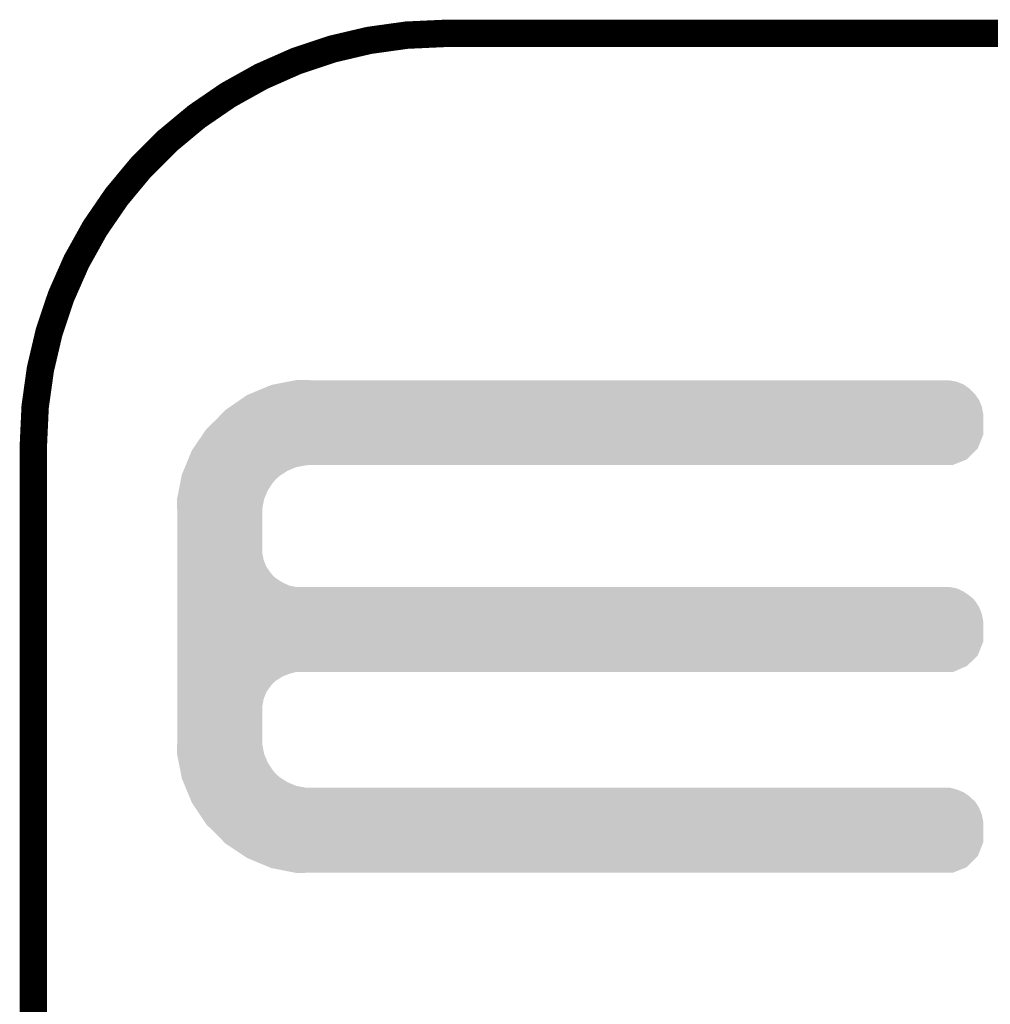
# Model space of a CAD drawing. Extents: x -1.3 to 24.2, y -3.9 to 24.8.
# Tile 15 of 24: x -1.3 to 4.1, y 19.4 to 24.8. Entities that reach past the tile are written whole.
import ezdxf

# ---------------------------------------------------------------- set-up
doc = ezdxf.new("R2010")
doc.units = 0
doc.layers.add('ISM_9_CLICK_V100_GKO', color=14, linetype='CONTINUOUS')
doc.layers.add('ISM_9_CLICK_V100_GTO', color=12, linetype='CONTINUOUS')

msp = doc.modelspace()

# ---------------------------------------------------------------- linework, layer by layer
at = {"layer": 'ISM_9_CLICK_V100_GKO', "const_width": 0.1524}
msp.add_lwpolyline([(1.016, 24.765, 0.4142136), (-1.27, 22.479)], format="xyb", dxfattribs=at)
for points in [[(1.016, 24.765), (21.844, 24.765)], [(-1.27, -3.81), (-1.27, 22.479)]]:
    msp.add_lwpolyline(points, dxfattribs=at)
at = {"layer": 'ISM_9_CLICK_V100_GTO'}
for points in [[(0.066262, 22.814278), (0.143848, 22.829518), (3.901442, 22.814278), (3.863342, 22.829518)], [(0.143848, 22.829518), (0.18265, 22.83714), (3.863342, 22.829518), (3.822702, 22.83714)], [(0.18265, 22.83714), (0.195458, 22.839656), (0.269264, 22.83714), (0.26924, 22.839656)], [(0.195458, 22.839656), (0.195582, 22.83968), (0.26924, 22.839656), (0.195582, 22.83968)], [(-0.081282, 22.75586), (-0.069044, 22.76094), (3.968458, 22.75586), (3.96494, 22.76094)], [(-0.069044, 22.76094), (0.004382, 22.791418), (3.96494, 22.76094), (3.934462, 22.791418)], [(0.004382, 22.791418), (0.053342, 22.81174), (3.934462, 22.791418), (3.905108, 22.81174)], [(0.053342, 22.81174), (0.066262, 22.814278), (3.905108, 22.81174), (3.901442, 22.814278)], [(-0.17734, 22.689818), (-0.121918, 22.727922), (4.00304, 22.689818), (3.9878, 22.727922)], [(-0.121918, 22.727922), (-0.081282, 22.75586), (3.9878, 22.727922), (3.968458, 22.75586)], [(-0.224974, 22.649178), (-0.203198, 22.67204), (4.01066, 22.649178), (4.006374, 22.67204)], [(-0.203198, 22.67204), (-0.17734, 22.689818), (4.006374, 22.67204), (4.00304, 22.689818)], [(-0.307338, 22.5679), (-0.254, 22.6187), (4.010658, 22.5679), (4.010658, 22.6187)], [(-0.254, 22.6187), (-0.224974, 22.649178), (4.010658, 22.6187), (4.01066, 22.649178)], [(-0.329824, 22.534876), (-0.307338, 22.5679), (4.010658, 22.534876), (4.010658, 22.5679)], [(-0.381702, 22.458682), (-0.329824, 22.534876), (3.980176, 22.458682), (4.010658, 22.534876)], [(-0.409706, 22.39772), (-0.388618, 22.448522), (3.919216, 22.39772), (3.970016, 22.448522)], [(-0.388618, 22.448522), (-0.381702, 22.458682), (3.970016, 22.448522), (3.980176, 22.458682)], [(-0.422358, 22.36724), (-0.409706, 22.39772), (3.843016, 22.36724), (3.919216, 22.39772)], [(-0.444498, 22.313902), (-0.436066, 22.334218), (0.110838, 22.313902), (0.14224, 22.334218)], [(-0.436066, 22.334218), (-0.427632, 22.354538), (0.14224, 22.334218), (0.190498, 22.354538)], [(-0.427632, 22.354538), (-0.423414, 22.3647), (0.190498, 22.354538), (0.24384, 22.3647)], [(-0.423414, 22.3647), (-0.422358, 22.36724), (0.24384, 22.3647), (0.26924, 22.36724)], [(-0.461962, 22.225002), (-0.453482, 22.268178), (0.03302, 22.225002), (0.06096, 22.268178)], [(-0.453482, 22.268178), (-0.44949, 22.2885), (0.06096, 22.268178), (0.078738, 22.2885)], [(-0.44949, 22.2885), (-0.445996, 22.30628), (0.078738, 22.2885), (0.099058, 22.30628)], [(-0.445996, 22.30628), (-0.444498, 22.313902), (0.099058, 22.30628), (0.110838, 22.313902)], [(-0.471444, 22.176738), (-0.461962, 22.225002), (0.0127, 22.176738), (0.03302, 22.225002)], [(-0.47244, 22.171662), (-0.471444, 22.176738), (0.011684, 22.171662), (0.0127, 22.176738)], [(-0.470862, 22.125938), (-0.47244, 22.171662), (0.00254, 22.125938), (0.011684, 22.171662)], [(-0.4699, 22.098), (-0.470862, 22.125938), (0.00254, 22.098), (0.00254, 22.125938)], [(-0.4699, 21.879558), (-0.4699, 22.098), (0.00254, 21.879558), (0.00254, 22.098)], [(-0.4699, 21.838918), (-0.4699, 21.879558), (0.010162, 21.838918), (0.00254, 21.879558)], [(-0.4699, 21.800818), (-0.4699, 21.838918), (0.025402, 21.800818), (0.010162, 21.838918)], [(-0.4699, 21.76526), (-0.4699, 21.800818), (0.0508, 21.76526), (0.025402, 21.800818)], [(-0.4699, 21.750018), (-0.4699, 21.76526), (0.063502, 21.750018), (0.0508, 21.76526)], [(-0.4699, 21.73732), (-0.4699, 21.750018), (0.078742, 21.73732), (0.063502, 21.750018)], [(-0.4699, 21.71446), (-0.4699, 21.73732), (0.114302, 21.71446), (0.078742, 21.73732)], [(-0.4699, 21.69668), (-0.4699, 21.71446), (0.152402, 21.69668), (0.114302, 21.71446)], [(-0.4699, 21.68906), (-0.4699, 21.69668), (0.190502, 21.68906), (0.152402, 21.69668)], [(-0.4699, 21.681438), (-0.4699, 21.68906), (3.863342, 21.681438), (3.822702, 21.68906)], [(-0.4699, 21.663658), (-0.4699, 21.681438), (3.901442, 21.663658), (3.863342, 21.681438)], [(-0.4699, 21.6408), (-0.4699, 21.663658), (3.93446, 21.6408), (3.901442, 21.663658)], [(-0.4699, 21.628102), (-0.4699, 21.6408), (3.949698, 21.628102), (3.93446, 21.6408)], [(-0.4699, 21.612858), (-0.4699, 21.628102), (3.96494, 21.612858), (3.949698, 21.628102)], [(-0.4699, 21.577302), (-0.4699, 21.612858), (3.9878, 21.577302), (3.96494, 21.612858)], [(-0.4699, 21.539198), (-0.4699, 21.577302), (4.00304, 21.539198), (3.9878, 21.577302)], [(-0.4699, 21.498558), (-0.4699, 21.539198), (4.01066, 21.498558), (4.00304, 21.539198)], [(-0.4699, 21.384256), (-0.4699, 21.498558), (4.010658, 21.384256), (4.01066, 21.498558)], [(-0.4699, 21.308062), (-0.4699, 21.384256), (3.980178, 21.308062), (4.010658, 21.384256)], [(-0.4699, 21.249638), (-0.4699, 21.308062), (3.919216, 21.249638), (3.980178, 21.308062)], [(-0.4699, 21.21662), (-0.4699, 21.249638), (3.843016, 21.21662), (3.919216, 21.249638)], [(-0.4699, 21.206458), (-0.4699, 21.21662), (0.152398, 21.206458), (0.190496, 21.21662)], [(-0.4699, 21.191218), (-0.4699, 21.206458), (0.1143, 21.191218), (0.152398, 21.206458)], [(-0.4699, 21.16836), (-0.4699, 21.191218), (0.07874, 21.16836), (0.1143, 21.191218)], [(-0.4699, 21.155658), (-0.4699, 21.16836), (0.063498, 21.155658), (0.07874, 21.16836)], [(-0.4699, 21.14042), (-0.4699, 21.155658), (0.0508, 21.14042), (0.063498, 21.155658)], [(-0.4699, 21.104862), (-0.4699, 21.14042), (0.0254, 21.104862), (0.0508, 21.14042)], [(-0.4699, 21.066758), (-0.4699, 21.104862), (0.01016, 21.066758), (0.0254, 21.104862)], [(-0.4699, 21.026118), (-0.4699, 21.066758), (0.00254, 21.026118), (0.01016, 21.066758)], [(-0.4699, 20.8407), (-0.4699, 21.026118), (0.00254, 20.8407), (0.00254, 21.026118)], [(-0.47244, 20.767042), (-0.470776, 20.815298), (0.011734, 20.767042), (0.00254, 20.815298)], [(-0.470776, 20.815298), (-0.4699, 20.8407), (0.00254, 20.815298), (0.00254, 20.8407)], [(-0.47144, 20.761958), (-0.47244, 20.767042), (0.012702, 20.761958), (0.011734, 20.767042)], [(-0.461962, 20.7137), (-0.47144, 20.761958), (0.033022, 20.7137), (0.012702, 20.761958)], [(-0.453478, 20.670518), (-0.461962, 20.7137), (0.06096, 20.670518), (0.033022, 20.7137)], [(-0.449488, 20.650198), (-0.453478, 20.670518), (0.07874, 20.650198), (0.06096, 20.670518)], [(-0.445996, 20.63242), (-0.449488, 20.650198), (0.099062, 20.63242), (0.07874, 20.650198)], [(-0.4445, 20.624802), (-0.445996, 20.63242), (0.110836, 20.624802), (0.099062, 20.63242)], [(-0.436064, 20.60448), (-0.4445, 20.624802), (0.142238, 20.60448), (0.110836, 20.624802)], [(-0.42763, 20.58416), (-0.436064, 20.60448), (0.190502, 20.58416), (0.142238, 20.60448)], [(-0.423412, 20.574), (-0.42763, 20.58416), (0.243842, 20.574), (0.190502, 20.58416)], [(-0.419194, 20.563838), (-0.423412, 20.574), (3.863342, 20.563838), (3.822702, 20.574)], [(-0.412868, 20.548598), (-0.419194, 20.563838), (3.901442, 20.548598), (3.863342, 20.563838)], [(-0.40338, 20.525738), (-0.412868, 20.548598), (3.934462, 20.525738), (3.901442, 20.548598)], [(-0.397054, 20.5105), (-0.40338, 20.525738), (3.9497, 20.5105), (3.934462, 20.525738)], [(-0.391782, 20.497796), (-0.397054, 20.5105), (3.96494, 20.497796), (3.9497, 20.5105)], [(-0.38862, 20.490178), (-0.391782, 20.497796), (3.96984, 20.490178), (3.96494, 20.497796)], [(-0.369994, 20.462242), (-0.38862, 20.490178), (3.9878, 20.462242), (3.96984, 20.490178)], [(-0.344592, 20.424138), (-0.369994, 20.462242), (4.00304, 20.424138), (3.9878, 20.462242)], [(-0.317498, 20.383498), (-0.344592, 20.424138), (4.01066, 20.383498), (4.00304, 20.424138)], [(-0.30734, 20.36826), (-0.317498, 20.383498), (4.010658, 20.36826), (4.01066, 20.383498)], [(-0.254, 20.31746), (-0.30734, 20.36826), (4.010658, 20.31746), (4.010658, 20.36826)], [(-0.208034, 20.269196), (-0.254, 20.31746), (4.010658, 20.269196), (4.010658, 20.31746)], [(-0.203202, 20.264122), (-0.208034, 20.269196), (4.008628, 20.264122), (4.010658, 20.269196)], [(-0.096522, 20.193002), (-0.203202, 20.264122), (3.980176, 20.193002), (4.008628, 20.264122)], [(-0.081282, 20.182842), (-0.096522, 20.193002), (3.970016, 20.182842), (3.980176, 20.193002)], [(0.041106, 20.13204), (-0.081282, 20.182842), (3.919216, 20.13204), (3.970016, 20.182842)], [(0.053338, 20.126962), (0.041106, 20.13204), (3.90652, 20.126962), (3.919216, 20.13204)], [(0.18265, 20.10156), (0.053338, 20.126962), (3.843016, 20.10156), (3.90652, 20.126962)], [(0.195578, 20.09902), (0.18265, 20.10156), (0.195578, 20.09902), (0.26924, 20.10156)]]:
    msp.add_solid(points, dxfattribs=at)

doc.saveas('drawing.dxf')
